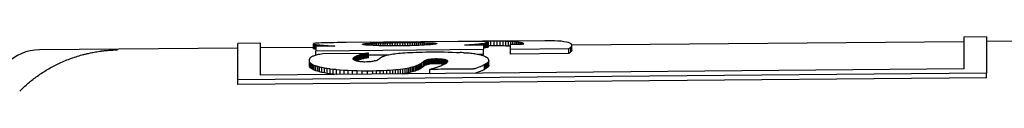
# Model space of a CAD drawing. Header units: millimetres. Extents: x 8 to 399, y 12 to 198.
# Tile 7 of 51: x 60.416 to 70.953, y 194.491 to 195.07. Entities that reach past the tile are written whole.
import ezdxf

# ---------------------------------------------------------------- set-up
doc = ezdxf.new("R2010")
doc.units = ezdxf.units.MM

msp = doc.modelspace()

# ---------------------------------------------------------------- linework, layer by layer
at = {"color": 7, "linetype": 'Continuous', "lineweight": 30}
for p, q in [((70.762, 195.07), (70.519, 195.068)), ((70.519, 195.068), (70.519, 194.727)), ((70.762, 195.07), (70.762, 194.683)), ((72.302, 195.033), (70.762, 195.02)), ((62.749, 194.95), (60.627, 194.931)), ((62.992, 195.002), (62.749, 195)), ((62.749, 194.612), (62.749, 195)), ((62.992, 194.66), (62.992, 195.002)), ((63.559, 194.957), (62.992, 194.952)), ((63.562, 194.998), (63.559, 194.996)), ((63.559, 194.996), (63.56, 194.995)), ((63.559, 194.946), (63.559, 194.996)), ((63.56, 194.945), (63.559, 194.946)), ((63.56, 194.995), (63.561, 194.994)), ((63.56, 194.945), (63.56, 194.995)), ((63.561, 194.944), (63.56, 194.945)), ((63.561, 194.994), (63.563, 194.993)), ((63.561, 194.944), (63.561, 194.994)), ((63.563, 194.943), (63.561, 194.944)), ((63.569, 195), (63.562, 194.998)), ((63.563, 194.993), (63.565, 194.992)), ((63.563, 194.943), (63.563, 194.993)), ((63.565, 194.942), (63.563, 194.943)), ((63.565, 194.992), (63.569, 194.991)), ((63.565, 194.942), (63.565, 194.992)), ((63.569, 194.941), (63.565, 194.942)), ((63.581, 195.002), (63.569, 195)), ((63.569, 194.991), (63.573, 194.99)), ((63.569, 194.941), (63.569, 194.991)), ((63.573, 194.94), (63.569, 194.941)), ((63.573, 194.99), (63.578, 194.989)), ((63.573, 194.94), (63.573, 194.99)), ((63.578, 194.939), (63.573, 194.94)), ((63.578, 194.989), (63.584, 194.988)), ((63.578, 194.939), (63.578, 194.989)), ((63.584, 194.938), (63.578, 194.939)), ((63.597, 195.003), (63.581, 195.002)), ((63.597, 195.003), (63.584, 195.003)), ((63.584, 195.002), (63.584, 195.003)), ((63.584, 194.988), (63.59, 194.987)), ((63.584, 194.938), (63.584, 194.988)), ((63.586, 194.938), (63.584, 194.938)), ((63.787, 194.972), (63.586, 194.97)), ((63.586, 194.97), (63.586, 194.918)), ((65.379, 194.934), (63.586, 194.918)), ((63.59, 194.987), (63.597, 194.987)), ((63.59, 194.97), (63.59, 194.987)), ((63.618, 195.004), (63.597, 195.003)), ((63.597, 194.987), (63.606, 194.986)), ((63.597, 194.971), (63.597, 194.987)), ((63.606, 194.986), (63.614, 194.985)), ((63.606, 194.971), (63.606, 194.986)), ((63.614, 194.985), (63.624, 194.984)), ((63.614, 194.971), (63.614, 194.985)), ((63.642, 195.005), (63.618, 195.004)), ((63.624, 194.984), (63.635, 194.983)), ((63.624, 194.971), (63.624, 194.984)), ((63.635, 194.983), (63.646, 194.982)), ((63.635, 194.971), (63.635, 194.983)), ((63.67, 195.006), (63.642, 195.005)), ((63.646, 194.982), (63.659, 194.981)), ((63.646, 194.971), (63.646, 194.982)), ((63.659, 194.981), (63.672, 194.98)), ((63.659, 194.971), (63.659, 194.981)), ((63.702, 195.007), (63.67, 195.006)), ((63.672, 194.98), (63.686, 194.979)), ((63.672, 194.971), (63.672, 194.98)), ((63.686, 194.979), (63.7, 194.978)), ((63.7, 194.978), (63.716, 194.977)), ((63.737, 195.008), (63.702, 195.007)), ((63.774, 195.008), (63.737, 195.008)), ((63.815, 195.009), (63.774, 195.008)), ((63.858, 195.01), (63.815, 195.009)), ((63.904, 195.01), (63.858, 195.01)), ((63.91, 195.01), (63.904, 195.01)), ((65.107, 195.02), (63.91, 195.01)), ((64.083, 194.991), (64.084, 194.993)), ((64.084, 194.99), (64.083, 194.991)), ((64.084, 194.993), (64.087, 194.994)), ((64.084, 194.99), (64.084, 194.993)), ((64.087, 194.989), (64.084, 194.99)), ((64.087, 194.994), (64.091, 194.995)), ((64.087, 194.989), (64.087, 194.994)), ((64.091, 194.988), (64.087, 194.989)), ((64.091, 194.995), (64.098, 194.996)), ((64.091, 194.988), (64.091, 194.995)), ((64.098, 194.987), (64.091, 194.988)), ((64.098, 194.996), (64.105, 194.997)), ((64.098, 194.987), (64.098, 194.996)), ((64.105, 194.986), (64.098, 194.987)), ((64.105, 194.997), (64.115, 194.998)), ((64.105, 194.986), (64.105, 194.997)), ((64.115, 194.984), (64.105, 194.986)), ((64.115, 194.998), (64.125, 194.999)), ((64.115, 194.984), (64.115, 194.998)), ((64.125, 194.983), (64.115, 194.984)), ((64.125, 194.999), (64.138, 195)), ((64.125, 194.983), (64.125, 194.999)), ((64.138, 194.982), (64.125, 194.983)), ((64.138, 195), (64.151, 195.001)), ((64.138, 194.982), (64.138, 195)), ((64.151, 194.981), (64.138, 194.982)), ((64.151, 195.001), (64.166, 195.002)), ((64.151, 194.981), (64.151, 195.001)), ((64.166, 194.98), (64.151, 194.981)), ((64.166, 195.002), (64.183, 195.003)), ((64.166, 194.98), (64.166, 195.002)), ((64.183, 194.98), (64.166, 194.98)), ((64.183, 195.003), (64.2, 195.003)), ((64.183, 194.98), (64.183, 195.003)), ((64.2, 194.979), (64.183, 194.98)), ((64.2, 195.003), (64.219, 195.004)), ((64.2, 194.979), (64.2, 195.003)), ((64.219, 194.978), (64.2, 194.979)), ((64.219, 195.004), (64.239, 195.005)), ((64.219, 194.978), (64.219, 195.004)), ((64.239, 194.977), (64.219, 194.978)), ((64.239, 195.005), (64.26, 195.005)), ((64.239, 194.977), (64.239, 195.005)), ((64.26, 194.976), (64.239, 194.977)), ((64.26, 195.005), (64.282, 195.006)), ((64.26, 194.976), (64.26, 195.005)), ((64.282, 194.976), (64.26, 194.976)), ((64.282, 195.006), (64.305, 195.006)), ((64.282, 194.976), (64.282, 195.006)), ((64.305, 194.975), (64.282, 194.976)), ((64.305, 195.006), (64.329, 195.007)), ((64.305, 194.975), (64.305, 195.006)), ((64.329, 194.975), (64.305, 194.975)), ((64.329, 195.007), (64.354, 195.007)), ((64.329, 194.975), (64.329, 195.007)), ((64.354, 194.975), (64.329, 194.975)), ((64.354, 195.007), (64.379, 195.008)), ((64.354, 194.975), (64.354, 195.007)), ((64.379, 194.974), (64.354, 194.975)), ((64.379, 195.008), (64.406, 195.008)), ((64.379, 194.974), (64.379, 195.008)), ((64.406, 194.974), (64.379, 194.974)), ((64.406, 195.008), (64.433, 195.009)), ((64.406, 194.974), (64.406, 195.008)), ((64.433, 194.974), (64.406, 194.974)), ((64.433, 195.009), (64.461, 195.009)), ((64.433, 194.974), (64.433, 195.009)), ((64.461, 194.974), (64.433, 194.974)), ((64.461, 195.009), (64.489, 195.009)), ((64.461, 194.974), (64.461, 195.009)), ((64.489, 194.975), (64.461, 194.974)), ((64.489, 195.009), (64.516, 195.009)), ((64.489, 194.975), (64.489, 195.009)), ((64.516, 194.975), (64.489, 194.975)), ((64.516, 195.009), (64.543, 195.009)), ((64.516, 194.975), (64.516, 195.009)), ((64.543, 194.975), (64.516, 194.975)), ((64.543, 195.009), (64.569, 195.01)), ((64.543, 194.975), (64.543, 195.009)), ((64.569, 194.976), (64.543, 194.975)), ((64.569, 195.01), (64.595, 195.01)), ((64.569, 194.976), (64.569, 195.01)), ((64.595, 194.976), (64.569, 194.976)), ((64.595, 195.01), (64.62, 195.01)), ((64.595, 194.976), (64.595, 195.01)), ((64.62, 194.977), (64.595, 194.976)), ((64.62, 195.01), (64.644, 195.01)), ((64.62, 194.977), (64.62, 195.01)), ((64.644, 194.978), (64.62, 194.977)), ((64.644, 195.01), (64.667, 195.01)), ((64.644, 194.978), (64.644, 195.01)), ((64.667, 194.979), (64.644, 194.978)), ((64.667, 195.01), (64.689, 195.009)), ((64.667, 194.979), (64.667, 195.01)), ((64.689, 194.979), (64.667, 194.979)), ((64.689, 195.009), (64.71, 195.009)), ((64.689, 194.979), (64.689, 195.009)), ((64.71, 194.98), (64.689, 194.979)), ((64.71, 195.009), (64.73, 195.009)), ((64.71, 194.98), (64.71, 195.009)), ((64.73, 194.981), (64.71, 194.98)), ((64.73, 195.009), (64.749, 195.009)), ((64.73, 194.981), (64.73, 195.009)), ((64.749, 194.983), (64.73, 194.981)), ((64.749, 195.009), (64.767, 195.008)), ((64.749, 194.983), (64.749, 195.009)), ((64.767, 194.984), (64.749, 194.983)), ((64.767, 195.008), (64.784, 195.008)), ((64.767, 194.984), (64.767, 195.008)), ((64.784, 194.985), (64.767, 194.984)), ((64.784, 195.008), (64.8, 195.007)), ((64.784, 194.985), (64.784, 195.008)), ((64.8, 194.986), (64.784, 194.985)), ((64.8, 195.007), (64.814, 195.007)), ((64.8, 194.986), (64.8, 195.007)), ((64.814, 194.987), (64.8, 194.986)), ((64.814, 195.007), (64.827, 195.006)), ((64.814, 194.987), (64.814, 195.007)), ((64.827, 194.988), (64.814, 194.987)), ((64.827, 195.006), (64.839, 195.005)), ((64.827, 194.988), (64.827, 195.006)), ((64.839, 194.99), (64.827, 194.988)), ((64.839, 195.005), (64.849, 195.005)), ((64.839, 194.99), (64.839, 195.005)), ((64.849, 194.991), (64.839, 194.99)), ((64.849, 195.005), (64.858, 195.004)), ((64.849, 195.005), (64.849, 194.991)), ((64.858, 194.992), (64.849, 194.991)), ((64.858, 195.004), (64.866, 195.003)), ((64.858, 194.992), (64.858, 195.004)), ((64.866, 194.993), (64.858, 194.992)), ((64.866, 195.003), (64.871, 195.002)), ((64.866, 194.993), (64.866, 195.003)), ((64.871, 194.995), (64.866, 194.993)), ((64.871, 195.002), (64.876, 195.001)), ((64.871, 194.995), (64.871, 195.002)), ((64.876, 194.996), (64.871, 194.995)), ((64.876, 195.001), (64.878, 195)), ((64.876, 194.996), (64.876, 195.001)), ((64.878, 194.997), (64.876, 194.996)), ((64.878, 194.997), (64.878, 195)), ((65.113, 195.02), (65.107, 195.02)), ((65.157, 195.021), (65.113, 195.02)), ((65.198, 195.021), (65.157, 195.021)), ((65.175, 194.984), (65.194, 194.986)), ((65.175, 194.984), (65.379, 194.986)), ((65.194, 194.986), (65.213, 194.987)), ((65.194, 194.985), (65.194, 194.986)), ((65.236, 195.021), (65.198, 195.021)), ((65.213, 194.987), (65.231, 194.988)), ((65.213, 194.985), (65.213, 194.987)), ((65.231, 194.988), (65.249, 194.989)), ((65.231, 194.985), (65.231, 194.988)), ((65.271, 195.021), (65.236, 195.021)), ((65.249, 194.989), (65.266, 194.99)), ((65.249, 194.985), (65.249, 194.989)), ((65.266, 194.99), (65.282, 194.992)), ((65.266, 194.985), (65.266, 194.99)), ((65.304, 195.021), (65.271, 195.021)), ((65.282, 194.992), (65.297, 194.993)), ((65.282, 194.985), (65.282, 194.992)), ((65.297, 194.993), (65.312, 194.994)), ((65.297, 194.985), (65.297, 194.993)), ((65.332, 195.021), (65.304, 195.021)), ((65.309, 195.021), (65.309, 195.022)), ((65.312, 194.994), (65.326, 194.995)), ((65.312, 194.986), (65.312, 194.994)), ((65.326, 194.995), (65.339, 194.997)), ((65.326, 194.986), (65.326, 194.995)), ((65.358, 195.02), (65.332, 195.021)), ((65.339, 194.997), (65.351, 194.998)), ((65.339, 194.986), (65.339, 194.997)), ((65.348, 195.02), (65.348, 195.022)), ((65.351, 194.998), (65.363, 194.999)), ((65.351, 194.986), (65.351, 194.998)), ((65.38, 195.02), (65.358, 195.02)), ((65.363, 194.999), (65.373, 195)), ((65.363, 194.986), (65.363, 194.999)), ((65.373, 195), (65.383, 195.001)), ((65.373, 194.986), (65.373, 195)), ((65.379, 194.986), (65.379, 194.934)), ((65.383, 194.951), (65.379, 194.951)), ((65.379, 194.883), (65.379, 194.934)), ((65.398, 195.019), (65.38, 195.02)), ((65.383, 195.001), (65.392, 195.002)), ((65.383, 194.951), (65.383, 195.001)), ((65.392, 194.952), (65.383, 194.951)), ((65.387, 195.019), (65.387, 195.023)), ((65.392, 195.002), (65.4, 195.004)), ((65.392, 194.952), (65.392, 195.002)), ((65.4, 194.954), (65.392, 194.952)), ((65.413, 195.017), (65.398, 195.019)), ((65.4, 195.004), (65.408, 195.005)), ((65.4, 194.954), (65.4, 195.004)), ((65.408, 194.955), (65.4, 194.954)), ((65.408, 195.005), (65.414, 195.006)), ((65.408, 194.955), (65.408, 195.005)), ((65.414, 194.956), (65.408, 194.955)), ((65.423, 195.016), (65.413, 195.017)), ((65.414, 195.006), (65.419, 195.007)), ((65.414, 194.956), (65.414, 195.006)), ((65.419, 194.957), (65.414, 194.956)), ((66.036, 195.029), (65.418, 195.023)), ((65.419, 195.007), (65.424, 195.008)), ((65.419, 194.957), (65.419, 195.007)), ((65.424, 194.958), (65.419, 194.957)), ((65.43, 195.014), (65.423, 195.016)), ((65.424, 195.016), (65.424, 195.023)), ((65.424, 195.008), (65.427, 195.009)), ((65.424, 194.958), (65.424, 195.008)), ((65.427, 194.959), (65.424, 194.958)), ((65.427, 195.009), (65.43, 195.01)), ((65.427, 194.959), (65.427, 195.009)), ((65.43, 194.96), (65.427, 194.959)), ((65.432, 195.012), (65.43, 195.014)), ((65.43, 195.01), (65.431, 195.011)), ((65.43, 194.96), (65.43, 195.01)), ((65.431, 194.961), (65.43, 194.96)), ((65.431, 195.011), (65.432, 195.012)), ((65.431, 194.961), (65.431, 195.011)), ((65.432, 194.962), (65.431, 194.961)), ((65.432, 194.962), (65.432, 195.012)), ((65.459, 194.973), (65.432, 194.973)), ((65.459, 194.973), (65.459, 195.023)), ((65.494, 194.974), (65.459, 194.973)), ((65.494, 194.974), (65.494, 195.024)), ((65.527, 194.973), (65.494, 194.974)), ((65.527, 194.973), (65.527, 195.024)), ((65.559, 194.973), (65.527, 194.973)), ((65.559, 194.973), (65.559, 195.023)), ((65.59, 194.973), (65.559, 194.973)), ((65.59, 194.973), (65.59, 195.023)), ((65.619, 194.972), (65.59, 194.973)), ((65.619, 194.972), (65.619, 195.022)), ((65.646, 194.971), (65.619, 194.972)), ((65.646, 194.971), (65.646, 195.021)), ((65.669, 194.97), (65.646, 194.971)), ((65.669, 194.937), (65.669, 194.991)), ((66.292, 194.943), (65.669, 194.937)), ((65.669, 194.887), (65.669, 194.937)), ((65.672, 194.991), (65.672, 195.02)), ((65.683, 194.991), (65.691, 194.991)), ((65.691, 194.991), (65.698, 194.991)), ((65.695, 194.991), (65.695, 195.019)), ((65.698, 194.991), (65.706, 194.991)), ((65.706, 194.991), (65.713, 194.991)), ((65.713, 194.991), (65.721, 194.992)), ((65.717, 194.991), (65.717, 195.017)), ((65.721, 194.992), (65.728, 194.992)), ((65.728, 194.992), (65.736, 194.992)), ((65.736, 194.992), (65.743, 194.992)), ((65.737, 194.992), (65.737, 195.015)), ((65.743, 194.992), (65.75, 194.992)), ((65.75, 194.992), (65.757, 194.992)), ((65.755, 194.992), (65.755, 195.013)), ((65.757, 194.992), (65.764, 194.993)), ((65.764, 194.993), (65.77, 194.993)), ((65.77, 194.993), (65.776, 194.993)), ((65.771, 194.993), (65.771, 195.01)), ((65.776, 194.993), (65.782, 194.994)), ((65.782, 194.994), (65.787, 194.994)), ((65.784, 194.994), (65.784, 195.008)), ((65.787, 194.994), (65.792, 194.994)), ((65.792, 194.994), (65.796, 194.995)), ((65.796, 194.994), (65.796, 195.004)), ((65.796, 194.995), (65.8, 194.995)), ((65.8, 194.995), (65.804, 194.995)), ((65.804, 194.995), (65.807, 194.996)), ((65.805, 194.995), (65.805, 195.001)), ((65.807, 194.996), (65.809, 194.996)), ((65.809, 194.996), (65.811, 194.997)), ((66.052, 195.029), (66.036, 195.028)), ((66.097, 195.028), (66.052, 195.029)), ((66.139, 195.027), (66.097, 195.028)), ((66.176, 195.026), (66.139, 195.027)), ((66.21, 195.023), (66.176, 195.026)), ((66.24, 195.019), (66.21, 195.023)), ((66.266, 195.015), (66.24, 195.019)), ((66.287, 195.01), (66.266, 195.015)), ((66.304, 195.004), (66.287, 195.01)), ((66.293, 194.893), (66.293, 194.943)), ((66.316, 194.996), (66.304, 195.004)), ((66.311, 194.957), (66.32, 194.968)), ((66.311, 194.957), (66.311, 194.907)), ((66.323, 194.988), (66.316, 194.996)), ((66.32, 194.968), (66.324, 194.979)), ((66.32, 194.918), (66.32, 194.968)), ((66.324, 194.929), (66.32, 194.918)), ((66.324, 194.979), (66.323, 194.988)), ((70.519, 195.018), (66.324, 194.981)), ((66.324, 194.929), (66.324, 194.979)), ((63.518, 194.828), (63.519, 194.832)), ((63.519, 194.832), (63.52, 194.835)), ((63.52, 194.835), (63.521, 194.839)), ((63.521, 194.839), (63.524, 194.843)), ((63.524, 194.843), (63.526, 194.846)), ((63.526, 194.846), (63.529, 194.85)), ((63.529, 194.85), (63.533, 194.853)), ((63.533, 194.853), (63.538, 194.856)), ((63.538, 194.856), (63.543, 194.859)), ((63.543, 194.859), (63.549, 194.863)), ((63.549, 194.863), (63.555, 194.866)), ((63.555, 194.866), (63.563, 194.869)), ((63.563, 194.869), (63.571, 194.872)), ((63.571, 194.872), (63.581, 194.875)), ((63.581, 194.875), (63.591, 194.878)), ((63.586, 194.877), (63.586, 194.918)), ((63.591, 194.878), (63.602, 194.881)), ((63.602, 194.881), (63.615, 194.884)), ((63.615, 194.884), (63.629, 194.887)), ((63.629, 194.887), (63.644, 194.89)), ((63.644, 194.89), (63.66, 194.893)), ((63.66, 194.893), (64.148, 194.897)), ((63.986, 194.841), (63.985, 194.838)), ((63.985, 194.838), (63.985, 194.836)), ((63.985, 194.834), (63.985, 194.838)), ((63.985, 194.836), (63.985, 194.834)), ((63.985, 194.834), (63.985, 194.833)), ((63.985, 194.833), (63.987, 194.831)), ((63.988, 194.843), (63.986, 194.841)), ((63.986, 194.832), (63.986, 194.841)), ((63.987, 194.831), (63.988, 194.83)), ((63.99, 194.846), (63.988, 194.843)), ((63.988, 194.83), (63.988, 194.843)), ((63.988, 194.83), (63.99, 194.828)), ((63.993, 194.849), (63.99, 194.846)), ((63.99, 194.828), (63.99, 194.846)), ((63.99, 194.828), (63.993, 194.827)), ((63.997, 194.852), (63.993, 194.849)), ((63.993, 194.826), (63.993, 194.849)), ((63.993, 194.827), (63.995, 194.825)), ((63.995, 194.825), (63.999, 194.823)), ((64.002, 194.855), (63.997, 194.852)), ((63.997, 194.824), (63.997, 194.852)), ((63.999, 194.823), (64.002, 194.821)), ((64.007, 194.858), (64.002, 194.855)), ((64.002, 194.822), (64.002, 194.855)), ((64.012, 194.86), (64.007, 194.858)), ((64.007, 194.82), (64.007, 194.858)), ((64.018, 194.863), (64.012, 194.86)), ((64.012, 194.818), (64.012, 194.86)), ((64.025, 194.866), (64.018, 194.863)), ((64.018, 194.816), (64.018, 194.863)), ((64.032, 194.869), (64.025, 194.866)), ((64.025, 194.816), (64.025, 194.866)), ((64.039, 194.872), (64.032, 194.869)), ((64.032, 194.819), (64.032, 194.869)), ((64.048, 194.874), (64.039, 194.872)), ((64.039, 194.821), (64.039, 194.872)), ((64.048, 194.824), (64.039, 194.821)), ((64.056, 194.877), (64.048, 194.874)), ((64.048, 194.824), (64.048, 194.874)), ((64.056, 194.827), (64.048, 194.824)), ((64.065, 194.88), (64.056, 194.877)), ((64.056, 194.827), (64.056, 194.877)), ((64.065, 194.829), (64.056, 194.827)), ((64.074, 194.882), (64.065, 194.88)), ((64.065, 194.829), (64.065, 194.88)), ((64.074, 194.832), (64.065, 194.829)), ((64.084, 194.885), (64.074, 194.882)), ((64.074, 194.832), (64.074, 194.882)), ((64.084, 194.834), (64.074, 194.832)), ((64.094, 194.887), (64.084, 194.885)), ((64.084, 194.834), (64.084, 194.885)), ((64.094, 194.837), (64.084, 194.834)), ((64.104, 194.889), (64.094, 194.887)), ((64.094, 194.837), (64.094, 194.887)), ((64.104, 194.839), (64.094, 194.837)), ((64.115, 194.891), (64.104, 194.889)), ((64.104, 194.839), (64.104, 194.889)), ((64.115, 194.841), (64.104, 194.839)), ((64.126, 194.893), (64.115, 194.891)), ((64.115, 194.841), (64.115, 194.891)), ((64.126, 194.843), (64.115, 194.841)), ((64.137, 194.895), (64.126, 194.893)), ((64.126, 194.843), (64.126, 194.893)), ((64.137, 194.845), (64.126, 194.843)), ((64.148, 194.897), (64.137, 194.895)), ((64.137, 194.845), (64.137, 194.895)), ((64.148, 194.847), (64.137, 194.845)), ((64.148, 194.847), (64.148, 194.897)), ((64.344, 194.874), (64.148, 194.873)), ((64.24, 194.821), (64.245, 194.824)), ((64.245, 194.824), (64.25, 194.826)), ((64.25, 194.826), (64.254, 194.829)), ((64.254, 194.829), (64.258, 194.832)), ((64.258, 194.832), (64.262, 194.835)), ((64.278, 194.847), (64.282, 194.85)), ((64.282, 194.85), (64.287, 194.853)), ((64.287, 194.853), (64.293, 194.856)), ((64.293, 194.856), (64.299, 194.859)), ((64.299, 194.859), (64.306, 194.862)), ((64.306, 194.862), (64.314, 194.865)), ((64.314, 194.865), (64.323, 194.868)), ((64.323, 194.868), (64.332, 194.871)), ((64.332, 194.871), (64.343, 194.874)), ((64.343, 194.874), (64.354, 194.877)), ((64.354, 194.877), (64.367, 194.88)), ((64.367, 194.88), (64.381, 194.882)), ((64.381, 194.882), (64.396, 194.885)), ((64.396, 194.885), (64.412, 194.888)), ((64.412, 194.888), (64.429, 194.89)), ((64.429, 194.89), (64.448, 194.892)), ((64.448, 194.892), (64.469, 194.895)), ((64.469, 194.895), (64.49, 194.897)), ((64.49, 194.897), (64.514, 194.899)), ((64.514, 194.899), (64.539, 194.9)), ((64.539, 194.9), (64.565, 194.902)), ((64.565, 194.902), (64.593, 194.904)), ((64.593, 194.904), (64.623, 194.905)), ((64.623, 194.905), (64.655, 194.906)), ((64.655, 194.906), (64.689, 194.907)), ((64.689, 194.907), (64.724, 194.908)), ((64.724, 194.908), (64.762, 194.909)), ((64.762, 194.909), (64.802, 194.909)), ((64.773, 194.823), (64.767, 194.821)), ((64.781, 194.825), (64.773, 194.823)), ((64.773, 194.773), (64.773, 194.823)), ((64.789, 194.827), (64.781, 194.825)), ((64.781, 194.775), (64.781, 194.825)), ((64.797, 194.828), (64.789, 194.827)), ((64.789, 194.776), (64.789, 194.827)), ((64.807, 194.83), (64.797, 194.828)), ((64.797, 194.778), (64.797, 194.828)), ((64.802, 194.909), (64.856, 194.91)), ((64.818, 194.831), (64.807, 194.83)), ((64.807, 194.779), (64.807, 194.83)), ((64.829, 194.832), (64.818, 194.831)), ((64.818, 194.781), (64.818, 194.831)), ((64.842, 194.833), (64.829, 194.832)), ((64.829, 194.782), (64.829, 194.832)), ((64.856, 194.833), (64.842, 194.833)), ((64.842, 194.782), (64.842, 194.833)), ((64.856, 194.91), (64.908, 194.909)), ((64.871, 194.834), (64.856, 194.833)), ((64.856, 194.783), (64.856, 194.833)), ((64.882, 194.834), (64.871, 194.834)), ((64.871, 194.783), (64.871, 194.834)), ((64.892, 194.833), (64.882, 194.834)), ((64.882, 194.783), (64.882, 194.834)), ((64.903, 194.833), (64.892, 194.833)), ((64.892, 194.783), (64.892, 194.833)), ((64.912, 194.833), (64.903, 194.833)), ((64.903, 194.783), (64.903, 194.833)), ((64.908, 194.909), (64.957, 194.909)), ((64.921, 194.832), (64.912, 194.833)), ((64.912, 194.782), (64.912, 194.833)), ((64.929, 194.832), (64.921, 194.832)), ((64.921, 194.782), (64.921, 194.832)), ((64.937, 194.831), (64.929, 194.832)), ((64.929, 194.781), (64.929, 194.832)), ((64.944, 194.83), (64.937, 194.831)), ((64.937, 194.78), (64.937, 194.831)), ((64.951, 194.829), (64.944, 194.83)), ((64.944, 194.779), (64.944, 194.83)), ((64.958, 194.828), (64.951, 194.829)), ((64.951, 194.778), (64.951, 194.829)), ((64.957, 194.909), (65.003, 194.908)), ((64.963, 194.827), (64.958, 194.828)), ((64.958, 194.777), (64.958, 194.828)), ((64.969, 194.826), (64.963, 194.827)), ((64.963, 194.78), (64.963, 194.827)), ((64.973, 194.824), (64.969, 194.826)), ((64.969, 194.783), (64.969, 194.826)), ((64.978, 194.823), (64.973, 194.824)), ((64.973, 194.785), (64.973, 194.824)), ((64.982, 194.822), (64.978, 194.823)), ((64.978, 194.788), (64.978, 194.823)), ((65.003, 194.908), (65.047, 194.907)), ((65.047, 194.907), (65.089, 194.905)), ((65.089, 194.905), (65.128, 194.903)), ((65.164, 194.9), (65.199, 194.898)), ((65.379, 194.883), (65.312, 194.883)), ((66.291, 194.892), (65.669, 194.887)), ((66.32, 194.918), (66.311, 194.907)), ((70.519, 194.727), (62.992, 194.66)), ((63.516, 194.761), (63.516, 194.812)), ((63.517, 194.754), (63.516, 194.761)), ((63.517, 194.754), (63.517, 194.805)), ((63.521, 194.747), (63.517, 194.754)), ((63.521, 194.747), (63.521, 194.798)), ((63.526, 194.74), (63.521, 194.747)), ((63.526, 194.74), (63.526, 194.791)), ((63.533, 194.734), (63.526, 194.74)), ((63.533, 194.734), (63.533, 194.784)), ((63.543, 194.727), (63.533, 194.734)), ((63.543, 194.727), (63.543, 194.777)), ((63.555, 194.72), (63.543, 194.727)), ((63.555, 194.72), (63.555, 194.771)), ((63.569, 194.714), (63.555, 194.72)), ((63.569, 194.714), (63.569, 194.765)), ((63.586, 194.708), (63.586, 194.758)), ((63.605, 194.702), (63.605, 194.752)), ((63.626, 194.696), (63.626, 194.747)), ((63.65, 194.69), (63.65, 194.741)), ((63.677, 194.685), (63.677, 194.736)), ((63.705, 194.68), (63.705, 194.731)), ((63.77, 194.722), (63.737, 194.726)), ((63.737, 194.676), (63.737, 194.726)), ((63.77, 194.671), (63.77, 194.722)), ((63.846, 194.715), (63.807, 194.718)), ((63.807, 194.668), (63.807, 194.718)), ((64.002, 194.821), (64.007, 194.82)), ((64.007, 194.82), (64.011, 194.818)), ((64.011, 194.818), (64.016, 194.816)), ((64.016, 194.816), (64.022, 194.815)), ((64.025, 194.816), (64.022, 194.815)), ((64.022, 194.815), (64.028, 194.813)), ((64.032, 194.819), (64.025, 194.816)), ((64.028, 194.813), (64.034, 194.812)), ((64.039, 194.821), (64.032, 194.819)), ((64.034, 194.812), (64.041, 194.811)), ((64.041, 194.811), (64.048, 194.809)), ((64.048, 194.809), (64.055, 194.808)), ((64.055, 194.808), (64.063, 194.807)), ((64.063, 194.807), (64.071, 194.807)), ((64.071, 194.807), (64.08, 194.806)), ((64.08, 194.806), (64.089, 194.806)), ((64.089, 194.806), (64.099, 194.805)), ((64.099, 194.805), (64.109, 194.805)), ((64.109, 194.805), (64.128, 194.806)), ((64.128, 194.806), (64.146, 194.806)), ((64.146, 194.806), (64.161, 194.807)), ((64.161, 194.807), (64.176, 194.808)), ((64.176, 194.808), (64.188, 194.809)), ((64.188, 194.809), (64.2, 194.811)), ((64.2, 194.811), (64.21, 194.813)), ((64.219, 194.815), (64.226, 194.817)), ((64.226, 194.817), (64.233, 194.819)), ((64.233, 194.819), (64.24, 194.821)), ((64.467, 194.719), (64.439, 194.716)), ((64.493, 194.722), (64.467, 194.719)), ((64.467, 194.673), (64.467, 194.719)), ((64.517, 194.726), (64.493, 194.722)), ((64.493, 194.673), (64.493, 194.722)), ((64.54, 194.729), (64.517, 194.726)), ((64.517, 194.675), (64.517, 194.726)), ((64.561, 194.733), (64.54, 194.729)), ((64.54, 194.678), (64.54, 194.729)), ((64.581, 194.737), (64.561, 194.733)), ((64.561, 194.682), (64.561, 194.733)), ((64.599, 194.741), (64.581, 194.737)), ((64.581, 194.686), (64.581, 194.737)), ((64.616, 194.746), (64.599, 194.741)), ((64.599, 194.691), (64.599, 194.741)), ((64.632, 194.75), (64.616, 194.746)), ((64.616, 194.695), (64.616, 194.746)), ((64.647, 194.755), (64.632, 194.75)), ((64.632, 194.7), (64.632, 194.75)), ((64.66, 194.76), (64.647, 194.755)), ((64.647, 194.704), (64.647, 194.755)), ((64.66, 194.709), (64.66, 194.76)), ((64.673, 194.714), (64.673, 194.765)), ((64.684, 194.719), (64.673, 194.714)), ((64.684, 194.719), (64.684, 194.77)), ((64.694, 194.725), (64.684, 194.719)), ((64.694, 194.725), (64.694, 194.775)), ((64.704, 194.73), (64.694, 194.725)), ((64.704, 194.73), (64.704, 194.781)), ((64.713, 194.735), (64.704, 194.73)), ((64.713, 194.735), (64.713, 194.786)), ((64.72, 194.741), (64.713, 194.735)), ((64.723, 194.793), (64.72, 194.791)), ((64.72, 194.741), (64.72, 194.791)), ((64.723, 194.742), (64.72, 194.741)), ((64.725, 194.795), (64.723, 194.793)), ((64.723, 194.742), (64.723, 194.793)), ((64.725, 194.744), (64.723, 194.742)), ((64.737, 194.806), (64.734, 194.803)), ((64.737, 194.755), (64.734, 194.753)), ((64.74, 194.808), (64.737, 194.806)), ((64.74, 194.757), (64.737, 194.755)), ((64.743, 194.81), (64.74, 194.808)), ((64.74, 194.757), (64.74, 194.808)), ((64.743, 194.76), (64.74, 194.757)), ((64.747, 194.813), (64.743, 194.81)), ((64.743, 194.76), (64.743, 194.81)), ((64.747, 194.762), (64.743, 194.76)), ((64.751, 194.815), (64.747, 194.813)), ((64.747, 194.762), (64.747, 194.813)), ((64.751, 194.764), (64.747, 194.762)), ((64.756, 194.817), (64.751, 194.815)), ((64.751, 194.764), (64.751, 194.815)), ((64.756, 194.767), (64.751, 194.764)), ((64.761, 194.819), (64.756, 194.817)), ((64.756, 194.767), (64.756, 194.817)), ((64.761, 194.769), (64.756, 194.767)), ((64.767, 194.821), (64.761, 194.819)), ((64.761, 194.769), (64.761, 194.819)), ((64.767, 194.771), (64.761, 194.769)), ((64.767, 194.771), (64.767, 194.821)), ((64.773, 194.773), (64.767, 194.771)), ((64.781, 194.775), (64.773, 194.773)), ((64.789, 194.776), (64.781, 194.775)), ((64.797, 194.778), (64.789, 194.776)), ((64.807, 194.779), (64.797, 194.778)), ((64.806, 194.676), (64.806, 194.722)), ((64.818, 194.781), (64.807, 194.779)), ((64.829, 194.782), (64.818, 194.781)), ((64.842, 194.782), (64.829, 194.782)), ((64.856, 194.783), (64.842, 194.782)), ((64.871, 194.783), (64.856, 194.783)), ((64.859, 194.739), (64.869, 194.743)), ((64.869, 194.743), (64.88, 194.746)), ((64.882, 194.783), (64.871, 194.783)), ((64.88, 194.746), (64.89, 194.75)), ((64.892, 194.783), (64.882, 194.783)), ((64.89, 194.75), (64.901, 194.754)), ((64.903, 194.783), (64.892, 194.783)), ((64.901, 194.754), (64.912, 194.758)), ((64.912, 194.782), (64.903, 194.783)), ((64.921, 194.782), (64.912, 194.782)), ((64.912, 194.758), (64.922, 194.762)), ((64.929, 194.781), (64.921, 194.782)), ((64.922, 194.762), (64.932, 194.766)), ((64.937, 194.78), (64.929, 194.781)), ((64.932, 194.766), (64.942, 194.77)), ((64.944, 194.779), (64.937, 194.78)), ((64.942, 194.77), (64.951, 194.774)), ((64.951, 194.778), (64.944, 194.779)), ((64.958, 194.777), (64.951, 194.778)), ((64.951, 194.774), (64.96, 194.778)), ((64.958, 194.777), (64.958, 194.777)), ((64.96, 194.778), (64.968, 194.782)), ((64.968, 194.782), (64.975, 194.786)), ((64.975, 194.786), (64.982, 194.79)), ((64.985, 194.82), (64.982, 194.822)), ((64.982, 194.79), (64.982, 194.822)), ((64.982, 194.79), (64.987, 194.794)), ((64.988, 194.819), (64.985, 194.82)), ((64.985, 194.793), (64.985, 194.82)), ((64.987, 194.794), (64.992, 194.798)), ((64.991, 194.817), (64.988, 194.819)), ((64.988, 194.795), (64.988, 194.819)), ((64.993, 194.816), (64.991, 194.817)), ((64.991, 194.797), (64.991, 194.817)), ((64.992, 194.798), (64.995, 194.802)), ((64.995, 194.814), (64.993, 194.816)), ((64.993, 194.8), (64.993, 194.816)), ((64.996, 194.813), (64.995, 194.814)), ((64.995, 194.802), (64.995, 194.814)), ((64.995, 194.802), (64.997, 194.806)), ((64.997, 194.812), (64.996, 194.813)), ((64.996, 194.804), (64.996, 194.813)), ((64.997, 194.81), (64.997, 194.812)), ((64.997, 194.805), (64.997, 194.812)), ((64.998, 194.809), (64.997, 194.81)), ((64.997, 194.808), (64.997, 194.81)), ((64.997, 194.806), (64.998, 194.809)), ((65.304, 194.735), (65.294, 194.731)), ((65.315, 194.738), (65.304, 194.735)), ((65.324, 194.742), (65.315, 194.738)), ((65.334, 194.746), (65.324, 194.742)), ((65.343, 194.75), (65.334, 194.746)), ((65.352, 194.754), (65.343, 194.75)), ((65.361, 194.758), (65.352, 194.754)), ((65.369, 194.762), (65.361, 194.758)), ((65.377, 194.766), (65.369, 194.762)), ((65.385, 194.77), (65.377, 194.766)), ((65.385, 194.719), (65.377, 194.715)), ((65.392, 194.774), (65.385, 194.77)), ((65.392, 194.723), (65.385, 194.719)), ((65.399, 194.777), (65.392, 194.774)), ((65.392, 194.723), (65.392, 194.774)), ((65.399, 194.727), (65.392, 194.723)), ((65.405, 194.781), (65.399, 194.777)), ((65.399, 194.727), (65.399, 194.777)), ((65.405, 194.731), (65.399, 194.727)), ((65.411, 194.785), (65.405, 194.781)), ((65.405, 194.731), (65.405, 194.781)), ((65.411, 194.734), (65.405, 194.731)), ((65.416, 194.789), (65.411, 194.785)), ((65.411, 194.734), (65.411, 194.785)), ((65.416, 194.738), (65.411, 194.734)), ((65.421, 194.792), (65.416, 194.789)), ((65.416, 194.738), (65.416, 194.789)), ((65.421, 194.742), (65.416, 194.738)), ((65.425, 194.796), (65.421, 194.792)), ((65.421, 194.742), (65.421, 194.792)), ((65.425, 194.746), (65.421, 194.742)), ((65.429, 194.8), (65.425, 194.796)), ((65.425, 194.746), (65.425, 194.796)), ((65.429, 194.749), (65.425, 194.746)), ((65.432, 194.803), (65.429, 194.8)), ((65.429, 194.749), (65.429, 194.8)), ((65.432, 194.753), (65.429, 194.749)), ((65.434, 194.807), (65.432, 194.803)), ((65.432, 194.753), (65.432, 194.803)), ((65.434, 194.757), (65.432, 194.753)), ((65.436, 194.811), (65.434, 194.807)), ((65.434, 194.757), (65.434, 194.807)), ((65.436, 194.76), (65.434, 194.757)), ((65.437, 194.814), (65.436, 194.811)), ((65.436, 194.76), (65.436, 194.811)), ((65.437, 194.764), (65.436, 194.76)), ((65.437, 194.818), (65.437, 194.814)), ((65.437, 194.767), (65.437, 194.818)), ((65.437, 194.764), (65.437, 194.814)), ((65.437, 194.767), (65.437, 194.764)), ((70.762, 194.683), (62.749, 194.612)), ((70.762, 194.632), (62.749, 194.561)), ((62.749, 194.561), (62.749, 194.612)), ((63.586, 194.708), (63.569, 194.714)), ((63.605, 194.702), (63.586, 194.708)), ((63.626, 194.696), (63.605, 194.702)), ((63.65, 194.69), (63.626, 194.696)), ((63.677, 194.685), (63.65, 194.69)), ((63.705, 194.68), (63.677, 194.685)), ((63.737, 194.676), (63.705, 194.68)), ((63.77, 194.671), (63.737, 194.676)), ((63.807, 194.668), (63.77, 194.671)), ((63.813, 194.667), (63.807, 194.668)), ((63.887, 194.712), (63.846, 194.715)), ((63.846, 194.667), (63.846, 194.715)), ((63.932, 194.71), (63.887, 194.712)), ((63.887, 194.668), (63.887, 194.712)), ((63.979, 194.708), (63.932, 194.71)), ((63.932, 194.668), (63.932, 194.71)), ((64.029, 194.706), (63.979, 194.708)), ((63.979, 194.669), (63.979, 194.708)), ((64.081, 194.705), (64.029, 194.706)), ((64.029, 194.669), (64.029, 194.706)), ((64.137, 194.705), (64.081, 194.705)), ((64.081, 194.669), (64.081, 194.705)), ((64.137, 194.67), (64.137, 194.705)), ((64.195, 194.705), (64.137, 194.705)), ((64.236, 194.706), (64.195, 194.705)), ((64.195, 194.67), (64.195, 194.705)), ((64.275, 194.707), (64.236, 194.706)), ((64.236, 194.671), (64.236, 194.706)), ((64.311, 194.708), (64.275, 194.707)), ((64.275, 194.671), (64.275, 194.707)), ((64.346, 194.709), (64.311, 194.708)), ((64.311, 194.672), (64.311, 194.708)), ((64.379, 194.711), (64.346, 194.709)), ((64.346, 194.672), (64.346, 194.709)), ((64.41, 194.714), (64.379, 194.711)), ((64.379, 194.672), (64.379, 194.711)), ((64.439, 194.716), (64.41, 194.714)), ((64.41, 194.672), (64.41, 194.714)), ((64.439, 194.673), (64.439, 194.716)), ((64.517, 194.675), (64.506, 194.673)), ((64.54, 194.678), (64.517, 194.675)), ((64.561, 194.682), (64.54, 194.678)), ((64.581, 194.686), (64.561, 194.682)), ((64.599, 194.691), (64.581, 194.686)), ((64.616, 194.695), (64.599, 194.691)), ((64.632, 194.7), (64.616, 194.695)), ((64.647, 194.704), (64.632, 194.7)), ((64.66, 194.709), (64.647, 194.704)), ((64.673, 194.714), (64.66, 194.709)), ((65.304, 194.684), (65.295, 194.68)), ((65.315, 194.688), (65.304, 194.684)), ((65.324, 194.692), (65.315, 194.688)), ((65.334, 194.696), (65.324, 194.692)), ((65.343, 194.7), (65.334, 194.696)), ((65.352, 194.704), (65.343, 194.7)), ((65.361, 194.707), (65.352, 194.704)), ((65.369, 194.711), (65.361, 194.707)), ((65.377, 194.715), (65.369, 194.711)), ((70.762, 194.632), (70.762, 194.683))]:
    msp.add_line(p, q, dxfattribs=at)
msp.add_arc((60.631, 194.431), 0.5, 90.5, 135, dxfattribs=at)
for centre, major_axis, ratio, start_param, end_param in [((65.728, 174.133), (25.273, 0), 0.826654, 1.588938, 1.589023), ((65.656, 174.133), (22.657, 0), 0.922091, 1.586079, 1.587846), ((65.603, 174.133), (0, 20.891), 0.979341, 0.012453, 0.014365), ((65.565, 174.133), (0, 20.891), 0.889246, 0.009614, 0.011666), ((65.538, 174.133), (0, 20.891), 0.810711, 0.006741, 0.008929), ((65.519, 174.133), (0, 20.891), 0.741218, 0.003817, 0.006135), ((65.506, 174.133), (0, 20.891), 0.678903, 0.000829, 0.003273), ((65.499, 174.133), (0, 20.891), 0.622359, 6.280957, 6.283521), ((65.496, 174.133), (0, 20.891), 0.570497, 6.277823, 6.280504), ((65.496, 174.133), (0, 20.891), 0.522463, 6.274613, 6.277404), ((65.5, 174.133), (0, 20.891), 0.477576, 6.271323, 6.274221), ((65.508, 174.133), (0, 20.891), 0.435284, 6.267955, 6.270954), ((65.517, 174.133), (0, 20.891), 0.395133, 6.264508, 6.267604), ((65.53, 174.133), (0, 20.892), 0.356744, 6.260985, 6.264173), ((65.545, 174.133), (0, 20.892), 0.3198, 6.257388, 6.260663), ((65.562, 174.133), (0, 20.892), 0.284027, 6.253719, 6.257076), ((65.582, 174.133), (0, 20.892), 0.24919, 6.24998, 6.253415), ((65.605, 174.133), (0, 20.892), 0.215082, 6.246175, 6.249682), ((65.629, 174.133), (0, 20.892), 0.181521, 6.242307, 6.245882), ((65.657, 174.133), (0, 20.893), 0.148342, 6.238379, 6.242018), ((65.687, 174.133), (0, 20.893), 0.115393, 6.234395, 6.238092), ((65.72, 174.133), (0, 20.893), 0.082537, 6.230358, 6.234109), ((66.504, 174.133), (0, 20.9), 0.108976, 0.085159, 0.092667), ((62.339, 174.133), (29.758, 0), 0.701053, 1.475703, 1.476936), ((63.069, 174.133), (21.337, 0), 0.978068, 1.469335, 1.470828), ((63.355, 174.133), (0, 20.872), 0.876071, 6.178842, 6.180453), ((63.604, 174.133), (0, 20.874), 0.753786, 6.176057, 6.17778), ((63.824, 174.133), (0, 20.876), 0.649692, 6.173326, 6.175154), ((64.021, 174.133), (0, 20.878), 0.559649, 6.17062, 6.172545), ((64.199, 174.133), (0, 20.88), 0.480646, 6.16792, 6.169935), ((64.363, 174.133), (0, 20.881), 0.410442, 6.165214, 6.167312), ((64.514, 174.133), (0, 20.883), 0.347327, 6.162495, 6.164667), ((64.655, 174.133), (0, 20.884), 0.289969, 6.159757, 6.161998), ((64.788, 174.133), (0, 20.885), 0.237314, 6.157, 6.159301), ((64.915, 174.133), (0, 20.886), 0.188507, 6.154222, 6.156577), ((65.036, 174.133), (0, 20.887), 0.142846, 6.151426, 6.153827), ((65.154, 174.133), (0, 20.888), 0.099743, 6.148613, 6.151053), ((65.268, 174.133), (0, 20.889), 0.058693, 6.145787, 6.148258), ((65.381, 174.133), (0, 20.89), 0.019259, 6.14295, 6.145446), ((66.504, 174.133), (0, 20.85), 0.108976, 0.085362, 0.09289), ((63.457, 174.133), (0, 20.874), 0.020943, 6.144187, 6.146619), ((63.331, 174.133), (0, 20.872), 0.064568, 6.14218, 6.144564), ((63.196, 174.133), (0, 20.871), 0.110938, 6.140251, 6.142581), ((63.05, 174.133), (0, 20.87), 0.160547, 6.138407, 6.140679), ((62.891, 174.133), (0, 20.869), 0.213977, 6.13666, 6.138869), ((62.717, 174.133), (0, 20.867), 0.271934, 6.135019, 6.13716), ((62.526, 174.133), (0, 20.865), 0.335273, 6.133497, 6.135566), ((62.314, 174.133), (0, 20.863), 0.405053, 6.132109, 6.1341), ((62.078, 174.133), (0, 20.861), 0.482598, 6.13087, 6.132778), ((61.811, 174.133), (0, 20.859), 0.569593, 6.1298, 6.131621), ((61.509, 174.133), (0, 20.856), 0.668212, 6.128923, 6.130651), ((61.163, 174.133), (0, 20.853), 0.781324, 6.128268, 6.129898), ((60.761, 174.133), (0, 20.849), 0.912786, 6.127873, 6.129401), ((60.291, 174.133), (22.261, 0), 0.936399, 1.415401, 1.416822), ((59.058, 174.133), (30.896, 0), 0.674307, 1.416479, 1.417671), ((66.254, 174.133), (0, 20.898), 0.68007, 0.143747, 0.14438), ((65.989, 174.133), (0, 20.895), 0.398262, 0.158856, 0.160365), ((65.838, 174.133), (0, 20.894), 0.353298, 0.156908, 0.158469), ((65.706, 174.133), (0, 20.893), 0.313606, 0.154957, 0.156566), ((65.591, 174.133), (0, 20.892), 0.2785, 0.152999, 0.154654), ((65.49, 174.133), (0, 20.891), 0.247421, 0.151034, 0.152731), ((65.403, 174.133), (0, 20.89), 0.219908, 0.14906, 0.150797)]:
    msp.add_ellipse(centre, major_axis=major_axis, ratio=ratio, start_param=start_param, end_param=end_param, dxfattribs=at)
for points, knots in [([(61.085, 194.878), (61.091, 194.88), (61.103, 194.883), (61.121, 194.887), (61.141, 194.892), (61.163, 194.897), (61.187, 194.902), (61.214, 194.907), (61.243, 194.912), (61.264, 194.915), (61.276, 194.917), (61.278, 194.917), (61.281, 194.918), (61.283, 194.918), (61.286, 194.918), (61.288, 194.919), (61.296, 194.92), (61.308, 194.921), (61.326, 194.923), (61.347, 194.925), (61.371, 194.927), (61.399, 194.929), (61.431, 194.931), (61.452, 194.931), (61.464, 194.931)], [0, 0, 0, 0, 0.046382, 0.094722, 0.145036, 0.203588, 0.269358, 0.338969, 0.416426, 0.500136, 0.505853, 0.51182, 0.518039, 0.524508, 0.531229, 0.5382, 0.545423, 0.589636, 0.635533, 0.687487, 0.753879, 0.828096, 0.910136, 1, 1, 1, 1]), ([(63.716, 194.977), (63.728, 194.976), (63.745, 194.975), (63.769, 194.973), (63.781, 194.973), (63.787, 194.972)], [0, 0, 0, 0, 0.49998, 0.749989, 1, 1, 1, 1]), ([(64.878, 195), (64.878, 194.999), (64.879, 194.999), (64.879, 194.999), (64.879, 194.998), (64.879, 194.998)], [0, 0, 0, 0, 0.499957, 0.749964, 1, 1, 1, 1]), ([(64.879, 194.998), (64.879, 194.998), (64.879, 194.998), (64.879, 194.998), (64.878, 194.997), (64.878, 194.997)], [0, 0, 0, 0, 0.2499373, 0.6249476, 1, 1, 1, 1]), ([(65.669, 194.991), (65.671, 194.991), (65.675, 194.991), (65.68, 194.991), (65.682, 194.991), (65.683, 194.991)], [0, 0, 0, 0, 0.499994, 0.749997, 1, 1, 1, 1]), ([(60.416, 194.491), (60.431, 194.505), (60.461, 194.534), (60.508, 194.575), (60.556, 194.615), (60.607, 194.652), (60.659, 194.688), (60.714, 194.722), (60.77, 194.753), (60.828, 194.783), (60.889, 194.811), (60.953, 194.836), (61.019, 194.859), (61.063, 194.872), (61.085, 194.878)], [0, 0, 0, 0, 0.079674, 0.159417, 0.23916, 0.318833, 0.40082, 0.482883, 0.564945, 0.646932, 0.734824, 0.822716, 0.911358, 1, 1, 1, 1]), ([(63.516, 194.812), (63.516, 194.813), (63.516, 194.816), (63.517, 194.822), (63.517, 194.826), (63.518, 194.828)], [0, 0, 0, 0, 0.277504, 0.555009, 1, 1, 1, 1]), ([(64.262, 194.835), (64.264, 194.836), (64.268, 194.839), (64.273, 194.843), (64.276, 194.845), (64.278, 194.847)], [0, 0, 0, 0, 0.336256, 0.668121, 1, 1, 1, 1]), ([(64.734, 194.803), (64.733, 194.803), (64.731, 194.801), (64.728, 194.798), (64.726, 194.796), (64.725, 194.795)], [0, 0, 0, 0, 0.249997, 0.624999, 1, 1, 1, 1]), ([(64.734, 194.753), (64.733, 194.752), (64.731, 194.75), (64.728, 194.748), (64.726, 194.745), (64.725, 194.744)], [0, 0, 0, 0, 0.249997, 0.624999, 1, 1, 1, 1]), ([(64.806, 194.722), (64.812, 194.724), (64.823, 194.728), (64.84, 194.733), (64.852, 194.737), (64.859, 194.739)], [0, 0, 0, 0, 0.30437, 0.608743, 1, 1, 1, 1]), ([(65.283, 194.727), (65.283, 194.727), (65.283, 194.727), (65.282, 194.727), (65.281, 194.727), (65.276, 194.727), (65.257, 194.726), (65.178, 194.726), (65.024, 194.724), (64.885, 194.723), (64.806, 194.722)], [0, 0, 0, 0, 0.000817, 0.001634, 0.002938, 0.008848, 0.032384, 0.126528, 0.503103, 1, 1, 1, 1]), ([(65.294, 194.731), (65.292, 194.73), (65.29, 194.729), (65.286, 194.728), (65.284, 194.727), (65.283, 194.727)], [0, 0, 0, 0, 0.499696, 0.749739, 1, 1, 1, 1])]:
    msp.add_open_spline(points, degree=3, knots=knots, dxfattribs=at)

doc.saveas('drawing.dxf')
